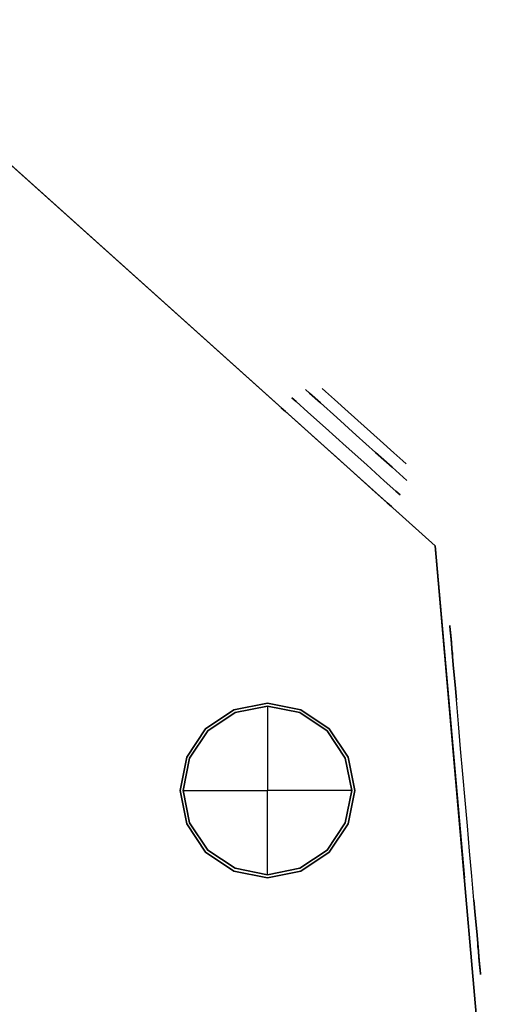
# Model space of a CAD drawing. Header units: millimetres. Extents: x -190 to 190, y -1666 to 192.
# Tile 5 of 5: x 63 to 190, y -68 to 192. Entities that reach past the tile are written whole.
import ezdxf

# ---------------------------------------------------------------- set-up
doc = ezdxf.new("R2010")
doc.units = ezdxf.units.MM
doc.layers.add('KF_CA_1215_6_M_SPEAKDETAIL', color=250, linetype='Continuous')
doc.layers.add('KF_CA_1215_6_M_SPEAKER', color=253, linetype='Continuous')

# ---------------------------------------------------------------- blocks, each defined once
blk = doc.blocks.new('GLIDER1')
at = {"color": 250}
for points, invisible_edges in [([(-22.65, -4.88, -9.38), (-23.1, 0, -9.57), (-25, 0), (-24.52, -4.88)], 5), ([(-24.52, -4.88), (-25, 0), (-23.1, 0, 9.57), (-22.65, -4.88, 9.38)], 5), ([(-22.65, -4.88, 9.38), (-23.1, 0, 9.57), (-17.68, 0, 17.68), (-17.34, -4.88, 17.34)], 5), ([(-17.34, -4.88, -17.34), (-17.68, 0, -17.68), (-23.1, 0, -9.57), (-22.65, -4.88, -9.38)], 5), ([(-17.34, -4.88, 17.34), (-17.68, 0, 17.68), (-9.57, 0, 23.1), (-9.38, -4.88, 22.65)], 5), ([(-9.38, -4.88, -22.65), (-9.57, 0, -23.1), (-17.68, 0, -17.68), (-17.34, -4.88, -17.34)], 5), ([(-9.38, -4.88, 22.65), (-9.57, 0, 23.1), (0, 0, 25), (0, -4.88, 24.52)], 5), ([(0, -4.88, -24.52), (0, 0, -25), (-9.57, 0, -23.1), (-9.38, -4.88, -22.65)], 5), ([(9.38, -4.88, -22.65), (9.57, 0, -23.1), (0, 0, -25), (0, -4.88, -24.52)], 5), ([(0, -4.88, 24.52), (0, 0, 25), (9.57, 0, 23.1), (9.38, -4.88, 22.65)], 5), ([(17.34, -4.88, -17.34), (17.68, 0, -17.68), (9.57, 0, -23.1), (9.38, -4.88, -22.65)], 5), ([(9.38, -4.88, 22.65), (9.57, 0, 23.1), (17.68, 0, 17.68), (17.34, -4.88, 17.34)], 5), ([(22.65, -4.88, -9.38), (23.1, 0, -9.57), (17.68, 0, -17.68), (17.34, -4.88, -17.34)], 5), ([(17.34, -4.88, 17.34), (17.68, 0, 17.68), (23.1, 0, 9.57), (22.65, -4.88, 9.38)], 5), ([(24.52, -4.88), (25, 0), (23.1, 0, -9.57), (22.65, -4.88, -9.38)], 5), ([(22.65, -4.88, 9.38), (23.1, 0, 9.57), (25, 0), (24.52, -4.88)], 5), ([(-21.25, -10.05, -8.8), (-22.65, -4.88, -9.38), (-24.52, -4.88), (-23, -10.05)], 5), ([(-23, -10.05), (-24.52, -4.88), (-22.65, -4.88, 9.38), (-21.25, -10.05, 8.8)], 5), ([(-21.25, -10.05, 8.8), (-22.65, -4.88, 9.38), (-17.34, -4.88, 17.34), (-16.26, -10.05, 16.26)], 5), ([(-16.26, -10.05, -16.26), (-17.34, -4.88, -17.34), (-22.65, -4.88, -9.38), (-21.25, -10.05, -8.8)], 5), ([(-16.26, -10.05, 16.26), (-17.34, -4.88, 17.34), (-9.38, -4.88, 22.65), (-8.8, -10.05, 21.25)], 5), ([(-8.8, -10.05, -21.25), (-9.38, -4.88, -22.65), (-17.34, -4.88, -17.34), (-16.26, -10.05, -16.26)], 5), ([(0, -10.05, -23), (0, -4.88, -24.52), (-9.38, -4.88, -22.65), (-8.8, -10.05, -21.25)], 5), ([(-8.8, -10.05, 21.25), (-9.38, -4.88, 22.65), (0, -4.88, 24.52), (0, -10.05, 23)], 5), ([(8.8, -10.05, -21.25), (9.38, -4.88, -22.65), (0, -4.88, -24.52), (0, -10.05, -23)], 5), ([(0, -10.05, 23), (0, -4.88, 24.52), (9.38, -4.88, 22.65), (8.8, -10.05, 21.25)], 5), ([(16.26, -10.05, -16.26), (17.34, -4.88, -17.34), (9.38, -4.88, -22.65), (8.8, -10.05, -21.25)], 5), ([(8.8, -10.05, 21.25), (9.38, -4.88, 22.65), (17.34, -4.88, 17.34), (16.26, -10.05, 16.26)], 5), ([(16.26, -10.05, 16.26), (17.34, -4.88, 17.34), (22.65, -4.88, 9.38), (21.25, -10.05, 8.8)], 5), ([(21.25, -10.05, -8.8), (22.65, -4.88, -9.38), (17.34, -4.88, -17.34), (16.26, -10.05, -16.26)], 5), ([(23, -10.05), (24.52, -4.88), (22.65, -4.88, -9.38), (21.25, -10.05, -8.8)], 5), ([(21.25, -10.05, 8.8), (22.65, -4.88, 9.38), (24.52, -4.88), (23, -10.05)], 5), ([(-17.55, -14.05, -7.27), (-21.25, -10.05, -8.8), (-23, -10.05), (-19, -14.05)], 5), ([(-19, -14.05), (-23, -10.05), (-21.25, -10.05, 8.8), (-17.55, -14.05, 7.27)], 5), ([(-13.44, -14.05, -13.44), (-16.26, -10.05, -16.26), (-21.25, -10.05, -8.8), (-17.55, -14.05, -7.27)], 5), ([(-17.55, -14.05, 7.27), (-21.25, -10.05, 8.8), (-16.26, -10.05, 16.26), (-13.44, -14.05, 13.44)], 5), ([(-7.27, -14.05, -17.55), (-8.8, -10.05, -21.25), (-16.26, -10.05, -16.26), (-13.44, -14.05, -13.44)], 5), ([(-13.44, -14.05, 13.44), (-16.26, -10.05, 16.26), (-8.8, -10.05, 21.25), (-7.27, -14.05, 17.55)], 5), ([(0, -14.05, -19), (0, -10.05, -23), (-8.8, -10.05, -21.25), (-7.27, -14.05, -17.55)], 5), ([(-7.27, -14.05, 17.55), (-8.8, -10.05, 21.25), (0, -10.05, 23), (0, -14.05, 19)], 5), ([(7.27, -14.05, -17.55), (8.8, -10.05, -21.25), (0, -10.05, -23), (0, -14.05, -19)], 5), ([(0, -14.05, 19), (0, -10.05, 23), (8.8, -10.05, 21.25), (7.27, -14.05, 17.55)], 5), ([(13.44, -14.05, -13.44), (16.26, -10.05, -16.26), (8.8, -10.05, -21.25), (7.27, -14.05, -17.55)], 5), ([(7.27, -14.05, 17.55), (8.8, -10.05, 21.25), (16.26, -10.05, 16.26), (13.44, -14.05, 13.44)], 5), ([(17.55, -14.05, -7.27), (21.25, -10.05, -8.8), (16.26, -10.05, -16.26), (13.44, -14.05, -13.44)], 5), ([(13.44, -14.05, 13.44), (16.26, -10.05, 16.26), (21.25, -10.05, 8.8), (17.55, -14.05, 7.27)], 5), ([(19, -14.05), (23, -10.05), (21.25, -10.05, -8.8), (17.55, -14.05, -7.27)], 5), ([(17.55, -14.05, 7.27), (21.25, -10.05, 8.8), (23, -10.05), (19, -14.05)], 5), ([(-19, -14.05), (-17.55, -14.05, -7.27), (-14.25, -14.05), (-19, -14.05)], 14), ([(-19, -14.05), (-17.55, -14.05, 7.27), (-14.25, -14.05), (-19, -14.05)], 14), ([(-17.55, -14.05, -7.27), (-13.44, -14.05, -13.44), (-9.5, -14.05), (-14.25, -14.05)], 14), ([(-17.55, -14.05, 7.27), (-13.44, -14.05, 13.44), (-9.5, -14.05), (-14.25, -14.05)], 14), ([(-13.44, -14.05, -13.44), (-7.27, -14.05, -17.55), (-4.75, -14.05), (-9.5, -14.05)], 14), ([(-13.44, -14.05, 13.44), (-7.27, -14.05, 17.55), (-4.75, -14.05), (-9.5, -14.05)], 14), ([(-7.27, -14.05, -17.55), (0, -14.05, -19), (0, -14.05), (-4.75, -14.05)], 14), ([(-7.27, -14.05, 17.55), (0, -14.05, 19), (0, -14.05), (-4.75, -14.05)], 14), ([(0, -14.05, -19), (7.27, -14.05, -17.55), (4.75, -14.05), (0, -14.05)], 14), ([(0, -14.05, 19), (7.27, -14.05, 17.55), (4.75, -14.05), (0, -14.05)], 14), ([(7.27, -14.05, -17.55), (13.44, -14.05, -13.44), (9.5, -14.05), (4.75, -14.05)], 14), ([(7.27, -14.05, 17.55), (13.44, -14.05, 13.44), (9.5, -14.05), (4.75, -14.05)], 14), ([(13.44, -14.05, -13.44), (17.55, -14.05, -7.27), (14.25, -14.05), (9.5, -14.05)], 14), ([(13.44, -14.05, 13.44), (17.55, -14.05, 7.27), (14.25, -14.05), (9.5, -14.05)], 14), ([(17.55, -14.05, -7.27), (19, -14.05), (19, -14.05), (14.25, -14.05)], 14), ([(17.55, -14.05, 7.27), (19, -14.05), (19, -14.05), (14.25, -14.05)], 14)]:
    blk.add_3dface(points, dxfattribs=dict(at, invisible_edges=invisible_edges))
blk = doc.blocks.new('CA 1215 6 M')
at = {"layer": 'KF_CA_1215_6_M_SPEAKDETAIL', "color": 252}
for points, invisible_edges in [([(176.04, 32.2, -37.24), (176.06, 31.99, -32.94), (176.4, 28.17, -31.17), (176.59, 25.94, -33.4)], 14), ([(176.15, 30.99, -41.38), (176.04, 32.2, -37.24), (176.59, 25.94, -33.4), (176.79, 23.72, -35.63)], 14), ([(176.04, 32.2, 32.3), (176.15, 30.99, 36.44), (176.79, 23.72, 30.69), (176.59, 25.94, 28.46)], 14), ([(176.06, 31.99, 27.99), (176.04, 32.2, 32.3), (176.59, 25.94, 28.46), (176.4, 28.17, 26.22)], 14), ([(176.06, 31.99, -32.94), (176.2, 30.39, -28.93), (176.2, 30.39, -28.93), (176.4, 28.17, -31.17)], 14), ([(176.2, 30.39, 23.99), (176.06, 31.99, 27.99), (176.4, 28.17, 26.22), (176.2, 30.39, 23.99)], 14), ([(176.37, 28.49, -44.9), (176.15, 30.99, -41.38), (176.79, 23.72, -35.63), (176.98, 21.49, -37.87)], 14), ([(176.15, 30.99, 36.44), (176.37, 28.49, 39.96), (176.98, 21.49, 32.93), (176.79, 23.72, 30.69)], 14), ([(178.31, 6.28, -44.23), (177.76, 12.59, -46.8), (176.2, 30.39, -28.93), (177.17, 19.35, -28.93)], 14), ([(178.31, 6.28, 39.29), (177.76, 12.59, 41.86), (176.2, 30.39, 23.99), (177.17, 19.35, 23.99)], 14), ([(183.93, -57.93, -28.93), (183.7, -55.37, -22.6), (176.43, 27.83, -22.6), (176.2, 30.39, -28.93)], 10), ([(183.7, -55.37, 17.66), (183.93, -57.93, 23.99), (176.2, 30.39, 23.99), (176.43, 27.83, 17.66)], 10), ([(176.67, 24.99, -47.4), (176.37, 28.49, -44.9), (176.98, 21.49, -37.87), (177.17, 19.27, -40.1)], 14), ([(176.37, 28.49, 39.96), (176.67, 24.99, 42.46), (177.17, 19.27, 35.16), (176.98, 21.49, 32.93)], 14), ([(183.7, -55.37, -22.6), (183.54, -53.52, -16.03), (176.59, 25.98, -16.03), (176.43, 27.83, -22.6)], 10), ([(183.54, -53.52, 11.09), (183.7, -55.37, 17.66), (176.43, 27.83, 17.66), (176.59, 25.98, 11.09)], 10), ([(183.54, -53.52, -16.03), (183.44, -52.4, -9.29), (176.69, 24.86, -9.29), (176.59, 25.98, -16.03)], 10), ([(183.44, -52.4, 4.35), (183.54, -53.52, 11.09), (176.59, 25.98, 11.09), (176.69, 24.86, 4.35)], 10), ([(177.03, 20.87, -48.61), (176.67, 24.99, -47.4), (177.17, 19.27, -40.1), (177.37, 17.04, -42.33)], 14), ([(176.67, 24.99, 42.46), (177.03, 20.87, 43.67), (177.37, 17.04, 37.39), (177.17, 19.27, 35.16)], 14), ([(183.41, -52.02, -2.47), (183.44, -52.4, 4.35), (176.69, 24.86, 4.35), (176.72, 24.48, -2.47)], 10), ([(183.44, -52.4, -9.29), (183.41, -52.02, -2.47), (176.72, 24.48, -2.47), (176.69, 24.86, -9.29)], 10), ([(177.41, 16.58, -48.41), (177.03, 20.87, -48.61), (177.37, 17.04, -42.33), (177.56, 14.81, -44.57)], 14), ([(177.03, 20.87, 43.67), (177.41, 16.58, 43.47), (177.56, 14.81, 39.63), (177.37, 17.04, 37.39)], 14), ([(178.88, -0.26, -42.37), (178.31, 6.28, -44.23), (177.17, 19.35, -28.93), (178.13, 8.31, -28.93)], 14), ([(178.88, -0.26, 37.43), (178.31, 6.28, 39.29), (177.17, 19.35, 23.99), (178.13, 8.31, 23.99)], 14), ([(177.76, 12.59, -46.8), (177.41, 16.58, -48.41), (177.56, 14.81, -44.57), (177.76, 12.59, -46.8)], 14), ([(177.41, 16.58, 43.47), (177.76, 12.59, 41.86), (177.76, 12.59, 41.86), (177.56, 14.81, 39.63)], 14), ([(179.47, -6.98, -41.25), (178.88, -0.26, -42.37), (178.13, 8.31, -28.93), (179.1, -2.73, -28.93)], 14), ([(179.47, -6.98, 36.31), (178.88, -0.26, 37.43), (178.13, 8.31, 23.99), (179.1, -2.73, 23.99)], 14), ([(180.06, -13.77, -40.87), (179.47, -6.98, -41.25), (179.1, -2.73, -28.93), (180.06, -13.77, -28.93)], 14), ([(180.06, -13.77, 35.93), (179.47, -6.98, 36.31), (179.1, -2.73, 23.99), (180.06, -13.77, 23.99)], 14), ([(180.66, -20.57, -41.25), (180.06, -13.77, -40.87), (180.06, -13.77, -28.93), (181.03, -24.81, -28.93)], 14), ([(180.66, -20.57, 36.31), (180.06, -13.77, 35.93), (180.06, -13.77, 23.99), (181.03, -24.81, 23.99)], 14), ([(181.25, -27.28, -42.37), (180.66, -20.57, -41.25), (181.03, -24.81, -28.93), (182, -35.85, -28.93)], 14), ([(181.25, -27.28, 37.43), (180.66, -20.57, 36.31), (181.03, -24.81, 23.99), (182, -35.85, 23.99)], 14), ([(181.82, -33.83, -44.23), (181.25, -27.28, -42.37), (182, -35.85, -28.93), (182.96, -46.89, -28.93)], 14), ([(181.82, -33.83, 39.29), (181.25, -27.28, 37.43), (182, -35.85, 23.99), (182.96, -46.89, 23.99)], 14), ([(182.37, -40.13, -46.8), (181.82, -33.83, -44.23), (182.96, -46.89, -28.93), (183.93, -57.93, -28.93)], 14), ([(182.37, -40.13, 41.86), (181.82, -33.83, 39.29), (182.96, -46.89, 23.99), (183.93, -57.93, 23.99)], 14), ([(182.72, -44.12, -48.41), (182.37, -40.13, -46.8), (182.37, -40.13, -46.8), (182.57, -42.36, -44.57)], 14), ([(182.37, -40.13, 41.86), (182.72, -44.12, 43.47), (182.57, -42.36, 39.63), (182.37, -40.13, 41.86)], 14), ([(183.1, -48.41, -48.61), (182.72, -44.12, -48.41), (182.57, -42.36, -44.57), (182.76, -44.58, -42.33)], 14), ([(182.72, -44.12, 43.47), (183.1, -48.41, 43.67), (182.76, -44.58, 37.39), (182.57, -42.36, 39.63)], 14), ([(183.46, -52.54, -47.4), (183.1, -48.41, -48.61), (182.76, -44.58, -42.33), (182.96, -46.81, -40.1)], 14), ([(183.1, -48.41, 43.67), (183.46, -52.54, 42.46), (182.96, -46.81, 35.16), (182.76, -44.58, 37.39)], 14), ([(183.76, -56.04, -44.9), (183.46, -52.54, -47.4), (182.96, -46.81, -40.1), (183.15, -49.03, -37.87)], 14), ([(183.46, -52.54, 42.46), (183.76, -56.04, 39.96), (183.15, -49.03, 32.93), (182.96, -46.81, 35.16)], 14), ([(183.98, -58.53, -41.38), (183.76, -56.04, -44.9), (183.15, -49.03, -37.87), (183.34, -51.26, -35.63)], 14), ([(183.76, -56.04, 39.96), (183.98, -58.53, 36.44), (183.34, -51.26, 30.69), (183.15, -49.03, 32.93)], 14), ([(184.09, -59.74, -37.24), (183.98, -58.53, -41.38), (183.34, -51.26, -35.63), (183.54, -53.48, -33.4)], 14), ([(183.98, -58.53, 36.44), (184.09, -59.74, 32.3), (183.54, -53.48, 28.46), (183.34, -51.26, 30.69)], 14), ([(184.07, -59.53, -32.94), (184.09, -59.74, -37.24), (183.54, -53.48, -33.4), (183.73, -55.71, -31.17)], 14), ([(184.09, -59.74, 32.3), (184.07, -59.53, 27.99), (183.73, -55.71, 26.22), (183.54, -53.48, 28.46)], 14), ([(183.93, -57.93, -28.93), (184.07, -59.53, -32.94), (183.73, -55.71, -31.17), (183.93, -57.93, -28.93)], 14), ([(184.07, -59.53, 27.99), (183.93, -57.93, 23.99), (183.93, -57.93, 23.99), (183.73, -55.71, 26.22)], 14)]:
    blk.add_3dface(points, dxfattribs=dict(at, invisible_edges=invisible_edges))
at = {"layer": 'KF_CA_1215_6_M_SPEAKDETAIL'}
for points, invisible_edges in [([(120.78, 6.18, -288.02), (119.5, 9.25, -283.97), (128, 10.94, -283.97), (128, 7.62, -288.02)], 11), ([(128, 7.62, 304.08), (128, 10.94, 300.03), (119.5, 9.25, 300.03), (120.78, 6.18, 304.08)], 15), ([(135.22, 6.18, 304.08), (136.5, 9.25, 300.03), (128, 10.94, 300.03), (128, 7.62, 304.08)], 11), ([(128, 7.62, -288.02), (128, 10.94, -283.97), (136.5, 9.25, -283.97), (135.22, 6.18, -288.02)], 15), ([(114.65, 2.09, -288.02), (112.3, 4.44, -283.97), (119.5, 9.25, -283.97), (120.78, 6.18, -288.02)], 15), ([(120.78, 6.18, 304.08), (119.5, 9.25, 300.03), (112.3, 4.44, 300.03), (114.65, 2.09, 304.08)], 15), ([(135.22, 6.18, -288.02), (136.5, 9.25, -283.97), (143.7, 4.44, -283.97), (141.35, 2.09, -288.02)], 15), ([(141.35, 2.09, 304.08), (143.7, 4.44, 300.03), (136.5, 9.25, 300.03), (135.22, 6.18, 304.08)], 15), ([(117.51, -0.77, -291.34), (114.65, 2.09, -288.02), (120.78, 6.18, -288.02), (122.32, 2.45, -291.34)], 15), ([(122.32, 2.45, 307.4), (120.78, 6.18, 304.08), (114.65, 2.09, 304.08), (117.51, -0.77, 307.4)], 15), ([(122.32, 2.45, -291.34), (120.78, 6.18, -288.02), (128, 7.62, -288.02), (128, 3.58, -291.34)], 11), ([(128, 3.58, 307.4), (128, 7.62, 304.08), (120.78, 6.18, 304.08), (122.32, 2.45, 307.4)], 15), ([(133.68, 2.45, 307.4), (135.22, 6.18, 304.08), (128, 7.62, 304.08), (128, 3.58, 307.4)], 11), ([(128, 3.58, -291.34), (128, 7.62, -288.02), (135.22, 6.18, -288.02), (133.68, 2.45, -291.34)], 15), ([(133.68, 2.45, -291.34), (135.22, 6.18, -288.02), (141.35, 2.09, -288.02), (138.49, -0.77, -291.34)], 15), ([(138.49, -0.77, 307.4), (141.35, 2.09, 304.08), (135.22, 6.18, 304.08), (133.68, 2.45, 307.4)], 15), ([(110.56, -4.03, -288.02), (107.49, -2.76, -283.97), (112.3, 4.44, -283.97), (114.65, 2.09, -288.02)], 15), ([(114.65, 2.09, 304.08), (112.3, 4.44, 300.03), (107.49, -2.76, 300.03), (110.56, -4.03, 304.08)], 15), ([(124.09, -1.82, -293.8), (122.32, 2.45, -291.34), (128, 3.58, -291.34), (128, -1.04, -293.8)], 11), ([(128, -1.04, 309.86), (128, 3.58, 307.4), (122.32, 2.45, 307.4), (124.09, -1.82, 309.86)], 15), ([(131.91, -1.82, 309.86), (133.68, 2.45, 307.4), (128, 3.58, 307.4), (128, -1.04, 309.86)], 11), ([(128, -1.04, -293.8), (128, 3.58, -291.34), (133.68, 2.45, -291.34), (131.91, -1.82, -293.8)], 15), ([(141.35, 2.09, -288.02), (143.7, 4.44, -283.97), (148.51, -2.76, -283.97), (145.44, -4.03, -288.02)], 15), ([(145.44, -4.03, 304.08), (148.51, -2.76, 300.03), (143.7, 4.44, 300.03), (141.35, 2.09, 304.08)], 15), ([(114.3, -5.58, -291.34), (110.56, -4.03, -288.02), (114.65, 2.09, -288.02), (117.51, -0.77, -291.34)], 15), ([(117.51, -0.77, 307.4), (114.65, 2.09, 304.08), (110.56, -4.03, 304.08), (114.3, -5.58, 307.4)], 15), ([(120.78, -4.03, -293.8), (117.51, -0.77, -291.34), (122.32, 2.45, -291.34), (124.09, -1.82, -293.8)], 15), ([(124.09, -1.82, 309.86), (122.32, 2.45, 307.4), (117.51, -0.77, 307.4), (120.78, -4.03, 309.86)], 15), ([(131.91, -1.82, -293.8), (133.68, 2.45, -291.34), (138.49, -0.77, -291.34), (135.22, -4.03, -293.8)], 15), ([(135.22, -4.03, 309.86), (138.49, -0.77, 307.4), (133.68, 2.45, 307.4), (131.91, -1.82, 309.86)], 15), ([(138.49, -0.77, -291.34), (141.35, 2.09, -288.02), (145.44, -4.03, -288.02), (141.7, -5.58, -291.34)], 15), ([(141.7, -5.58, 307.4), (145.44, -4.03, 304.08), (141.35, 2.09, 304.08), (138.49, -0.77, 307.4)], 15), ([(118.56, -7.35, -293.8), (114.3, -5.58, -291.34), (117.51, -0.77, -291.34), (120.78, -4.03, -293.8)], 15), ([(120.78, -4.03, 309.86), (117.51, -0.77, 307.4), (114.3, -5.58, 307.4), (118.56, -7.35, 309.86)], 15), ([(120.78, -4.03, -293.8), (124.09, -1.82, -293.8), (128, -11.26, -293.81)], 15), ([(124.09, -1.82, 309.86), (120.78, -4.03, 309.86), (128, -11.26, 309.86)], 15), ([(124.09, -1.82, -293.8), (128, -1.04, -293.8), (128, -11.26, -293.81)], 13), ([(128, -1.04, 309.86), (124.09, -1.82, 309.86), (128, -11.26, 309.86)], 15), ([(131.91, -1.82, 309.86), (128, -1.04, 309.86), (128, -11.26, 309.86)], 13), ([(128, -1.04, -293.8), (131.91, -1.82, -293.8), (128, -11.26, -293.81)], 15), ([(131.91, -1.82, -293.8), (135.22, -4.03, -293.8), (128, -11.26, -293.81)], 15), ([(135.22, -4.03, 309.86), (131.91, -1.82, 309.86), (128, -11.26, 309.86)], 15), ([(135.22, -4.03, -293.8), (138.49, -0.77, -291.34), (141.7, -5.58, -291.34), (137.44, -7.35, -293.8)], 15), ([(137.44, -7.35, 309.86), (141.7, -5.58, 307.4), (138.49, -0.77, 307.4), (135.22, -4.03, 309.86)], 15), ([(110.56, -4.03, 304.08), (107.49, -2.76, 300.03), (105.8, -11.26, 300.03), (109.12, -11.26, 304.08)], 11), ([(109.12, -11.26, -288.02), (105.8, -11.26, -283.97), (107.49, -2.76, -283.97), (110.56, -4.03, -288.02)], 15), ([(114.3, -5.58, 307.4), (110.56, -4.03, 304.08), (109.12, -11.26, 304.08), (113.17, -11.26, 307.4)], 11), ([(113.17, -11.26, -291.34), (109.12, -11.26, -288.02), (110.56, -4.03, -288.02), (114.3, -5.58, -291.34)], 15), ([(118.56, -7.35, -293.8), (120.78, -4.03, -293.8), (128, -11.26, -293.81)], 15), ([(120.78, -4.03, 309.86), (118.56, -7.35, 309.86), (128, -11.26, 309.86)], 15), ([(135.22, -4.03, -293.8), (137.44, -7.35, -293.8), (128, -11.26, -293.81)], 15), ([(137.44, -7.35, 309.86), (135.22, -4.03, 309.86), (128, -11.26, 309.86)], 15), ([(141.7, -5.58, -291.34), (145.44, -4.03, -288.02), (146.88, -11.26, -288.02), (142.83, -11.26, -291.34)], 11), ([(142.83, -11.26, 307.4), (146.88, -11.26, 304.08), (145.44, -4.03, 304.08), (141.7, -5.58, 307.4)], 15), ([(145.44, -4.03, -288.02), (148.51, -2.76, -283.97), (150.2, -11.26, -283.97), (146.88, -11.26, -288.02)], 11), ([(146.88, -11.26, 304.08), (150.2, -11.26, 300.03), (148.51, -2.76, 300.03), (145.44, -4.03, 304.08)], 15), ([(118.56, -7.35, 309.86), (114.3, -5.58, 307.4), (113.17, -11.26, 307.4), (117.78, -11.26, 309.86)], 11), ([(117.78, -11.26, -293.8), (113.17, -11.26, -291.34), (114.3, -5.58, -291.34), (118.56, -7.35, -293.8)], 15), ([(118.56, -7.35, 309.86), (117.78, -11.26, 309.86), (128, -11.26, 309.86)], 13), ([(117.78, -11.26, -293.8), (118.56, -7.35, -293.8), (128, -11.26, -293.81)], 15), ([(137.44, -7.35, -293.8), (138.22, -11.26, -293.8), (128, -11.26, -293.81)], 13), ([(138.22, -11.26, 309.86), (137.44, -7.35, 309.86), (128, -11.26, 309.86)], 15), ([(137.44, -7.35, -293.8), (141.7, -5.58, -291.34), (142.83, -11.26, -291.34), (138.22, -11.26, -293.8)], 11), ([(138.22, -11.26, 309.86), (142.83, -11.26, 307.4), (141.7, -5.58, 307.4), (137.44, -7.35, 309.86)], 15), ([(110.56, -18.48, -288.02), (107.49, -19.75, -283.97), (105.8, -11.26, -283.97), (109.12, -11.26, -288.02)], 11), ([(109.12, -11.26, 304.08), (105.8, -11.26, 300.03), (107.49, -19.75, 300.03), (110.56, -18.48, 304.08)], 15), ([(114.3, -16.93, -291.34), (110.56, -18.48, -288.02), (109.12, -11.26, -288.02), (113.17, -11.26, -291.34)], 11), ([(113.17, -11.26, 307.4), (109.12, -11.26, 304.08), (110.56, -18.48, 304.08), (114.3, -16.93, 307.4)], 15), ([(118.56, -15.17, -293.8), (114.3, -16.93, -291.34), (113.17, -11.26, -291.34), (117.78, -11.26, -293.8)], 11), ([(117.78, -11.26, 309.86), (113.17, -11.26, 307.4), (114.3, -16.93, 307.4), (118.56, -15.17, 309.86)], 15), ([(118.56, -15.17, -293.8), (117.78, -11.26, -293.8), (128, -11.26, -293.81)], 13), ([(117.78, -11.26, 309.86), (118.56, -15.17, 309.86), (128, -11.26, 309.86)], 15), ([(120.78, -18.48, -293.8), (118.56, -15.17, -293.8), (128, -11.26, -293.81)], 15), ([(118.56, -15.17, 309.86), (120.78, -18.48, 309.86), (128, -11.26, 309.86)], 15), ([(124.09, -20.7, -293.8), (120.78, -18.48, -293.8), (128, -11.26, -293.81)], 15), ([(120.78, -18.48, 309.86), (124.09, -20.7, 309.86), (128, -11.26, 309.86)], 15), ([(124.09, -20.7, 309.86), (128, -21.48, 309.86), (128, -11.26, 309.86)], 13), ([(128, -21.48, -293.8), (124.09, -20.7, -293.8), (128, -11.26, -293.81)], 15), ([(137.44, -15.17, 309.86), (138.22, -11.26, 309.86), (128, -11.26, 309.86)], 13), ([(131.91, -20.7, -293.8), (128, -21.48, -293.8), (128, -11.26, -293.81)], 13), ([(138.22, -11.26, -293.8), (137.44, -15.17, -293.8), (128, -11.26, -293.81)], 15), ([(137.44, -15.17, -293.8), (135.22, -18.48, -293.8), (128, -11.26, -293.81)], 15), ([(135.22, -18.48, -293.8), (131.91, -20.7, -293.8), (128, -11.26, -293.81)], 15), ([(128, -21.48, 309.86), (131.91, -20.7, 309.86), (128, -11.26, 309.86)], 15), ([(131.91, -20.7, 309.86), (135.22, -18.48, 309.86), (128, -11.26, 309.86)], 15), ([(135.22, -18.48, 309.86), (137.44, -15.17, 309.86), (128, -11.26, 309.86)], 15), ([(137.44, -15.17, 309.86), (141.7, -16.93, 307.4), (142.83, -11.26, 307.4), (138.22, -11.26, 309.86)], 11), ([(138.22, -11.26, -293.8), (142.83, -11.26, -291.34), (141.7, -16.93, -291.34), (137.44, -15.17, -293.8)], 15), ([(141.7, -16.93, 307.4), (145.44, -18.48, 304.08), (146.88, -11.26, 304.08), (142.83, -11.26, 307.4)], 11), ([(142.83, -11.26, -291.34), (146.88, -11.26, -288.02), (145.44, -18.48, -288.02), (141.7, -16.93, -291.34)], 15), ([(145.44, -18.48, 304.08), (148.51, -19.75, 300.03), (150.2, -11.26, 300.03), (146.88, -11.26, 304.08)], 11), ([(146.88, -11.26, -288.02), (150.2, -11.26, -283.97), (148.51, -19.75, -283.97), (145.44, -18.48, -288.02)], 15), ([(120.78, -18.48, -293.8), (117.51, -21.75, -291.34), (114.3, -16.93, -291.34), (118.56, -15.17, -293.8)], 15), ([(118.56, -15.17, 309.86), (114.3, -16.93, 307.4), (117.51, -21.75, 307.4), (120.78, -18.48, 309.86)], 15), ([(137.44, -15.17, -293.8), (141.7, -16.93, -291.34), (138.49, -21.75, -291.34), (135.22, -18.48, -293.8)], 15), ([(135.22, -18.48, 309.86), (138.49, -21.75, 307.4), (141.7, -16.93, 307.4), (137.44, -15.17, 309.86)], 15), ([(117.51, -21.75, -291.34), (114.65, -24.61, -288.02), (110.56, -18.48, -288.02), (114.3, -16.93, -291.34)], 15), ([(114.3, -16.93, 307.4), (110.56, -18.48, 304.08), (114.65, -24.61, 304.08), (117.51, -21.75, 307.4)], 15), ([(141.7, -16.93, -291.34), (145.44, -18.48, -288.02), (141.35, -24.61, -288.02), (138.49, -21.75, -291.34)], 15), ([(138.49, -21.75, 307.4), (141.35, -24.61, 304.08), (145.44, -18.48, 304.08), (141.7, -16.93, 307.4)], 15), ([(114.65, -24.61, -288.02), (112.3, -26.96, -283.97), (107.49, -19.75, -283.97), (110.56, -18.48, -288.02)], 15), ([(110.56, -18.48, 304.08), (107.49, -19.75, 300.03), (112.3, -26.96, 300.03), (114.65, -24.61, 304.08)], 15), ([(124.09, -20.7, -293.8), (122.32, -24.96, -291.34), (117.51, -21.75, -291.34), (120.78, -18.48, -293.8)], 15), ([(120.78, -18.48, 309.86), (117.51, -21.75, 307.4), (122.32, -24.96, 307.4), (124.09, -20.7, 309.86)], 15), ([(124.09, -20.7, 309.86), (122.32, -24.96, 307.4), (128, -26.09, 307.4), (128, -21.48, 309.86)], 11), ([(128, -21.48, -293.8), (128, -26.09, -291.34), (122.32, -24.96, -291.34), (124.09, -20.7, -293.8)], 15), ([(131.91, -20.7, -293.8), (133.68, -24.96, -291.34), (128, -26.09, -291.34), (128, -21.48, -293.8)], 11), ([(128, -21.48, 309.86), (128, -26.09, 307.4), (133.68, -24.96, 307.4), (131.91, -20.7, 309.86)], 15), ([(135.22, -18.48, -293.8), (138.49, -21.75, -291.34), (133.68, -24.96, -291.34), (131.91, -20.7, -293.8)], 15), ([(131.91, -20.7, 309.86), (133.68, -24.96, 307.4), (138.49, -21.75, 307.4), (135.22, -18.48, 309.86)], 15), ([(145.44, -18.48, -288.02), (148.51, -19.75, -283.97), (143.7, -26.96, -283.97), (141.35, -24.61, -288.02)], 15), ([(141.35, -24.61, 304.08), (143.7, -26.96, 300.03), (148.51, -19.75, 300.03), (145.44, -18.48, 304.08)], 15), ([(122.32, -24.96, -291.34), (120.78, -28.7, -288.02), (114.65, -24.61, -288.02), (117.51, -21.75, -291.34)], 15), ([(117.51, -21.75, 307.4), (114.65, -24.61, 304.08), (120.78, -28.7, 304.08), (122.32, -24.96, 307.4)], 15), ([(138.49, -21.75, -291.34), (141.35, -24.61, -288.02), (135.22, -28.7, -288.02), (133.68, -24.96, -291.34)], 15), ([(133.68, -24.96, 307.4), (135.22, -28.7, 304.08), (141.35, -24.61, 304.08), (138.49, -21.75, 307.4)], 15), ([(120.78, -28.7, -288.02), (119.5, -31.77, -283.97), (112.3, -26.96, -283.97), (114.65, -24.61, -288.02)], 15), ([(114.65, -24.61, 304.08), (112.3, -26.96, 300.03), (119.5, -31.77, 300.03), (120.78, -28.7, 304.08)], 15), ([(122.32, -24.96, 307.4), (120.78, -28.7, 304.08), (128, -30.14, 304.08), (128, -26.09, 307.4)], 11), ([(128, -26.09, -291.34), (128, -30.14, -288.02), (120.78, -28.7, -288.02), (122.32, -24.96, -291.34)], 15), ([(133.68, -24.96, -291.34), (135.22, -28.7, -288.02), (128, -30.14, -288.02), (128, -26.09, -291.34)], 11), ([(128, -26.09, 307.4), (128, -30.14, 304.08), (135.22, -28.7, 304.08), (133.68, -24.96, 307.4)], 15), ([(141.35, -24.61, -288.02), (143.7, -26.96, -283.97), (136.5, -31.77, -283.97), (135.22, -28.7, -288.02)], 15), ([(135.22, -28.7, 304.08), (136.5, -31.77, 300.03), (143.7, -26.96, 300.03), (141.35, -24.61, 304.08)], 15), ([(120.78, -28.7, 304.08), (119.5, -31.77, 300.03), (128, -33.46, 300.03), (128, -30.14, 304.08)], 11), ([(128, -30.14, -288.02), (128, -33.46, -283.97), (119.5, -31.77, -283.97), (120.78, -28.7, -288.02)], 15), ([(135.22, -28.7, -288.02), (136.5, -31.77, -283.97), (128, -33.46, -283.97), (128, -30.14, -288.02)], 11), ([(128, -30.14, 304.08), (128, -33.46, 300.03), (136.5, -31.77, 300.03), (135.22, -28.7, 304.08)], 15)]:
    blk.add_3dface(points, dxfattribs=dict(at, invisible_edges=invisible_edges))
at = {"layer": 'KF_CA_1215_6_M_SPEAKER'}
for points, invisible_edges in [([(17.81, 191.86, 310.53), (172.2, 53.18, 310.53), (-172.2, 53.18, 310.53), (-114.19, 154.03, 310.53)], 2), ([(-172.2, 53.18, -294.47), (172.2, 53.18, -294.47), (17.81, 191.86, -294.47), (-114.19, 154.03, -294.47)], 1), ([(172.2, 53.18, 310.53), (151, 11.74, 310.53), (-151, 11.74, 310.53), (-172.2, 53.18, 310.53)], 15), ([(-172.2, 53.18, -294.47), (172.2, 53.18, -294.47), (52.5, 41.24, -294.47), (-52.5, 41.24, -294.47)], 15), ([(172.2, 53.18, -294.47), (151, 11.74, -294.47), (105, 11.74, -294.47), (52.5, 41.24, -294.47)], 15), ([(172.2, 53.18, 310.53), (179.85, -34.26, 310.53), (151, -34.26, 310.53), (151, 11.74, 310.53)], 14), ([(172.2, 53.18, -294.47), (179.85, -34.26, -294.47), (151, -34.26, -294.47), (151, 11.74, -294.47)], 14), ([(105, 11.74, -294.47), (105, -34.26, -294.47), (52.5, -63.76, -294.47), (52.5, 41.24, -294.47)], 15), ([(105, -42.87, 310.53), (-105, -44.5, 310.53), (-105, 23.25, 310.53), (105, 22.62, 310.53)], 15), ([(105, -2.46, 310.53), (106.75, -2.46, 310.53), (111.74, 5.01, 310.53), (105, 11.74, 310.53)], 13), ([(119.2, 11.74, 310.53), (119.2, 9.99, 310.53), (111.74, 5.01, 310.53), (105, 11.74, 310.53)], 13), ([(119.2, 11.74, -294.47), (119.2, 9.99, -294.47), (111.74, 5.01, -294.47), (105, 11.74, -294.47)], 13), ([(105, -2.46, -294.47), (106.75, -2.46, -294.47), (111.74, 5.01, -294.47), (105, 11.74, -294.47)], 13), ([(128, 11.74, 300.03), (119.2, 9.99, 300.03), (119.2, 9.99, 310.53), (128, 11.74, 310.53)], 10), ([(128, 11.74, 300.03), (128, 10.94, 300.03), (119.5, 9.25, 300.03), (119.2, 9.99, 300.03)], 5), ([(128, 11.74, 310.53), (119.2, 9.99, 310.53), (119.2, 11.74, 310.53)], 14), ([(119.2, 9.99, -283.97), (128, 11.74, -283.97), (128, 11.74, -294.47), (119.2, 9.99, -294.47)], 10), ([(119.2, 9.99, -283.97), (128, 11.74, -283.97), (128, 10.94, -283.97), (119.5, 9.25, -283.97)], 10), ([(128, 11.74, -294.47), (119.2, 9.99, -294.47), (119.2, 11.74, -294.47)], 14), ([(128, 10.94, 300.03), (119.5, 9.25, 300.03), (128, -11.26, 299.36)], 10), ([(119.5, 9.25, -283.97), (128, 10.94, -283.97), (128, -11.26, -283.31)], 10), ([(136.8, 9.99, 300.03), (128, 11.74, 300.03), (128, 11.74, 310.53), (136.8, 9.99, 310.53)], 10), ([(136.8, 9.99, 300.03), (128, 11.74, 300.03), (128, 10.94, 300.03), (136.5, 9.25, 300.03)], 10), ([(128, 11.74, 310.53), (136.8, 9.99, 310.53), (136.8, 11.74, 310.53)], 14), ([(128, 11.74, -283.97), (136.8, 9.99, -283.97), (136.8, 9.99, -294.47), (128, 11.74, -294.47)], 10), ([(128, 11.74, -283.97), (128, 10.94, -283.97), (136.5, 9.25, -283.97), (136.8, 9.99, -283.97)], 5), ([(128, 11.74, -294.47), (136.8, 9.99, -294.47), (136.8, 11.74, -294.47)], 14), ([(136.5, 9.25, 300.03), (128, 10.94, 300.03), (128, -11.26, 299.36)], 10), ([(128, 10.94, -283.97), (136.5, 9.25, -283.97), (128, -11.26, -283.31)], 10), ([(136.8, 11.74, 310.53), (136.8, 9.99, 310.53), (144.26, 5.01, 310.53), (151, 11.74, 310.53)], 13), ([(136.8, 11.74, -294.47), (136.8, 9.99, -294.47), (144.26, 5.01, -294.47), (151, 11.74, -294.47)], 13), ([(151, -2.46, 310.53), (149.25, -2.46, 310.53), (144.26, 5.01, 310.53), (151, 11.74, 310.53)], 13), ([(151, -2.46, -294.47), (149.25, -2.46, -294.47), (144.26, 5.01, -294.47), (151, 11.74, -294.47)], 13), ([(119.2, 9.99, 300.03), (111.74, 5.01, 300.03), (111.74, 5.01, 310.53), (119.2, 9.99, 310.53)], 10), ([(119.2, 9.99, 300.03), (119.5, 9.25, 300.03), (112.3, 4.44, 300.03), (111.74, 5.01, 300.03)], 5), ([(111.74, 5.01, -283.97), (119.2, 9.99, -283.97), (119.2, 9.99, -294.47), (111.74, 5.01, -294.47)], 10), ([(111.74, 5.01, -283.97), (119.2, 9.99, -283.97), (119.5, 9.25, -283.97), (112.3, 4.44, -283.97)], 10), ([(119.5, 9.25, 300.03), (112.3, 4.44, 300.03), (128, -11.26, 299.36)], 10), ([(112.3, 4.44, -283.97), (119.5, 9.25, -283.97), (128, -11.26, -283.31)], 10), ([(143.7, 4.44, 300.03), (136.5, 9.25, 300.03), (128, -11.26, 299.36)], 10), ([(136.5, 9.25, -283.97), (143.7, 4.44, -283.97), (128, -11.26, -283.31)], 10), ([(144.26, 5.01, 300.03), (136.8, 9.99, 300.03), (136.5, 9.25, 300.03), (143.7, 4.44, 300.03)], 10), ([(136.8, 9.99, -283.97), (136.5, 9.25, -283.97), (143.7, 4.44, -283.97), (144.26, 5.01, -283.97)], 5), ([(144.26, 5.01, 300.03), (136.8, 9.99, 300.03), (136.8, 9.99, 310.53), (144.26, 5.01, 310.53)], 10), ([(136.8, 9.99, -283.97), (144.26, 5.01, -283.97), (144.26, 5.01, -294.47), (136.8, 9.99, -294.47)], 10), ([(111.74, 5.01, 300.03), (106.75, -2.46, 300.03), (106.75, -2.46, 310.53), (111.74, 5.01, 310.53)], 10), ([(107.49, -2.76, 300.03), (106.75, -2.46, 300.03), (111.74, 5.01, 300.03), (112.3, 4.44, 300.03)], 5), ([(106.75, -2.46, -283.97), (111.74, 5.01, -283.97), (111.74, 5.01, -294.47), (106.75, -2.46, -294.47)], 10), ([(107.49, -2.76, -283.97), (106.75, -2.46, -283.97), (111.74, 5.01, -283.97), (112.3, 4.44, -283.97)], 5), ([(112.3, 4.44, 300.03), (107.49, -2.76, 300.03), (128, -11.26, 299.36)], 10), ([(107.49, -2.76, -283.97), (112.3, 4.44, -283.97), (128, -11.26, -283.31)], 10), ([(148.51, -2.76, 300.03), (143.7, 4.44, 300.03), (128, -11.26, 299.36)], 10), ([(143.7, 4.44, -283.97), (148.51, -2.76, -283.97), (128, -11.26, -283.31)], 10), ([(148.51, -2.76, 300.03), (149.25, -2.46, 300.03), (144.26, 5.01, 300.03), (143.7, 4.44, 300.03)], 5), ([(148.51, -2.76, -283.97), (149.25, -2.46, -283.97), (144.26, 5.01, -283.97), (143.7, 4.44, -283.97)], 5), ([(149.25, -2.46, 300.03), (144.26, 5.01, 300.03), (144.26, 5.01, 310.53), (149.25, -2.46, 310.53)], 10), ([(144.26, 5.01, -283.97), (149.25, -2.46, -283.97), (149.25, -2.46, -294.47), (144.26, 5.01, -294.47)], 10), ([(106.75, -2.46, 300.03), (105, -11.26, 300.03), (105, -11.26, 310.53), (106.75, -2.46, 310.53)], 10), ([(105.8, -11.26, 300.03), (105, -11.26, 300.03), (106.75, -2.46, 300.03), (107.49, -2.76, 300.03)], 5), ([(105, -11.26, 310.53), (106.75, -2.46, 310.53), (105, -2.46, 310.53)], 14), ([(105, -11.26, -283.97), (106.75, -2.46, -283.97), (106.75, -2.46, -294.47), (105, -11.26, -294.47)], 10), ([(105.8, -11.26, -283.97), (105, -11.26, -283.97), (106.75, -2.46, -283.97), (107.49, -2.76, -283.97)], 5), ([(105, -11.26, -294.47), (106.75, -2.46, -294.47), (105, -2.46, -294.47)], 14), ([(150.2, -11.26, 300.03), (151, -11.26, 300.03), (149.25, -2.46, 300.03), (148.51, -2.76, 300.03)], 5), ([(150.2, -11.26, -283.97), (151, -11.26, -283.97), (149.25, -2.46, -283.97), (148.51, -2.76, -283.97)], 5), ([(151, -11.26, 300.03), (149.25, -2.46, 300.03), (149.25, -2.46, 310.53), (151, -11.26, 310.53)], 10), ([(151, -11.26, 310.53), (149.25, -2.46, 310.53), (151, -2.46, 310.53)], 14), ([(149.25, -2.46, -283.97), (151, -11.26, -283.97), (151, -11.26, -294.47), (149.25, -2.46, -294.47)], 10), ([(151, -11.26, -294.47), (149.25, -2.46, -294.47), (151, -2.46, -294.47)], 14), ([(107.49, -2.76, 300.03), (105.8, -11.26, 300.03), (128, -11.26, 299.36)], 10), ([(105.8, -11.26, -283.97), (107.49, -2.76, -283.97), (128, -11.26, -283.31)], 10), ([(150.2, -11.26, 300.03), (148.51, -2.76, 300.03), (128, -11.26, 299.36)], 10), ([(148.51, -2.76, -283.97), (150.2, -11.26, -283.97), (128, -11.26, -283.31)], 10), ([(105, -11.26, 300.03), (106.75, -20.06, 300.03), (106.75, -20.06, 310.53), (105, -11.26, 310.53)], 10), ([(107.49, -19.75, 300.03), (106.75, -20.06, 300.03), (105, -11.26, 300.03), (105.8, -11.26, 300.03)], 5), ([(105, -11.26, 310.53), (106.75, -20.06, 310.53), (105, -20.06, 310.53)], 14), ([(106.75, -20.06, -283.97), (105, -11.26, -283.97), (105, -11.26, -294.47), (106.75, -20.06, -294.47)], 10), ([(105.8, -11.26, -283.97), (105, -11.26, -283.97), (106.75, -20.06, -283.97), (107.49, -19.75, -283.97)], 5), ([(105, -11.26, -294.47), (106.75, -20.06, -294.47), (105, -20.06, -294.47)], 14), ([(105.8, -11.26, 300.03), (107.49, -19.75, 300.03), (128, -11.26, 299.36)], 10), ([(107.49, -19.75, -283.97), (105.8, -11.26, -283.97), (128, -11.26, -283.31)], 10), ([(107.49, -19.75, 300.03), (112.3, -26.96, 300.03), (128, -11.26, 299.36)], 10), ([(112.3, -26.96, -283.97), (107.49, -19.75, -283.97), (128, -11.26, -283.31)], 10), ([(112.3, -26.96, 300.03), (119.5, -31.77, 300.03), (128, -11.26, 299.36)], 10), ([(119.5, -31.77, -283.97), (112.3, -26.96, -283.97), (128, -11.26, -283.31)], 10), ([(119.5, -31.77, 300.03), (128, -33.46, 300.03), (128, -11.26, 299.36)], 10), ([(128, -33.46, -283.97), (119.5, -31.77, -283.97), (128, -11.26, -283.31)], 10), ([(148.51, -19.75, 300.03), (150.2, -11.26, 300.03), (128, -11.26, 299.36)], 10), ([(143.7, -26.96, 300.03), (148.51, -19.75, 300.03), (128, -11.26, 299.36)], 10), ([(136.5, -31.77, 300.03), (143.7, -26.96, 300.03), (128, -11.26, 299.36)], 10), ([(128, -33.46, 300.03), (136.5, -31.77, 300.03), (128, -11.26, 299.36)], 10), ([(148.51, -19.75, -283.97), (143.7, -26.96, -283.97), (128, -11.26, -283.31)], 10), ([(150.2, -11.26, -283.97), (148.51, -19.75, -283.97), (128, -11.26, -283.31)], 10), ([(136.5, -31.77, -283.97), (128, -33.46, -283.97), (128, -11.26, -283.31)], 10), ([(143.7, -26.96, -283.97), (136.5, -31.77, -283.97), (128, -11.26, -283.31)], 10), ([(150.2, -11.26, 300.03), (151, -11.26, 300.03), (149.25, -20.06, 300.03), (148.51, -19.75, 300.03)], 5), ([(148.51, -19.75, -283.97), (149.25, -20.06, -283.97), (151, -11.26, -283.97), (150.2, -11.26, -283.97)], 5), ([(149.25, -20.06, 300.03), (151, -11.26, 300.03), (151, -11.26, 310.53), (149.25, -20.06, 310.53)], 10), ([(151, -11.26, 310.53), (149.25, -20.06, 310.53), (151, -20.06, 310.53)], 14), ([(151, -11.26, -283.97), (149.25, -20.06, -283.97), (149.25, -20.06, -294.47), (151, -11.26, -294.47)], 10), ([(151, -11.26, -294.47), (149.25, -20.06, -294.47), (151, -20.06, -294.47)], 14), ([(105, -20.06, 310.53), (106.75, -20.06, 310.53), (111.74, -27.52, 310.53), (105, -34.26, 310.53)], 13), ([(105, -20.06, -294.47), (106.75, -20.06, -294.47), (111.74, -27.52, -294.47), (105, -34.26, -294.47)], 13), ([(112.3, -26.96, 300.03), (111.74, -27.52, 300.03), (106.75, -20.06, 300.03), (107.49, -19.75, 300.03)], 5), ([(106.75, -20.06, -283.97), (107.49, -19.75, -283.97), (112.3, -26.96, -283.97), (111.74, -27.52, -283.97)], 5), ([(106.75, -20.06, 300.03), (111.74, -27.52, 300.03), (111.74, -27.52, 310.53), (106.75, -20.06, 310.53)], 10), ([(111.74, -27.52, -283.97), (106.75, -20.06, -283.97), (106.75, -20.06, -294.47), (111.74, -27.52, -294.47)], 10), ([(149.25, -20.06, 300.03), (148.51, -19.75, 300.03), (143.7, -26.96, 300.03), (144.26, -27.52, 300.03)], 5), ([(143.7, -26.96, -283.97), (144.26, -27.52, -283.97), (149.25, -20.06, -283.97), (148.51, -19.75, -283.97)], 5), ([(144.26, -27.52, 300.03), (149.25, -20.06, 300.03), (149.25, -20.06, 310.53), (144.26, -27.52, 310.53)], 10), ([(151, -20.06, 310.53), (149.25, -20.06, 310.53), (144.26, -27.52, 310.53), (151, -34.26, 310.53)], 13), ([(149.25, -20.06, -283.97), (144.26, -27.52, -283.97), (144.26, -27.52, -294.47), (149.25, -20.06, -294.47)], 10), ([(151, -20.06, -294.47), (149.25, -20.06, -294.47), (144.26, -27.52, -294.47), (151, -34.26, -294.47)], 13), ([(119.2, -34.26, 310.53), (119.2, -32.51, 310.53), (111.74, -27.52, 310.53), (105, -34.26, 310.53)], 13), ([(119.2, -34.26, -294.47), (119.2, -32.51, -294.47), (111.74, -27.52, -294.47), (105, -34.26, -294.47)], 13), ([(119.5, -31.77, 300.03), (119.2, -32.51, 300.03), (111.74, -27.52, 300.03), (112.3, -26.96, 300.03)], 5), ([(112.3, -26.96, -283.97), (119.5, -31.77, -283.97), (119.2, -32.51, -283.97), (111.74, -27.52, -283.97)], 10), ([(111.74, -27.52, 300.03), (119.2, -32.51, 300.03), (119.2, -32.51, 310.53), (111.74, -27.52, 310.53)], 10), ([(119.2, -32.51, -283.97), (111.74, -27.52, -283.97), (111.74, -27.52, -294.47), (119.2, -32.51, -294.47)], 10), ([(143.7, -26.96, 300.03), (136.5, -31.77, 300.03), (136.8, -32.51, 300.03), (144.26, -27.52, 300.03)], 10), ([(136.5, -31.77, -283.97), (136.8, -32.51, -283.97), (144.26, -27.52, -283.97), (143.7, -26.96, -283.97)], 5), ([(136.8, -32.51, 300.03), (144.26, -27.52, 300.03), (144.26, -27.52, 310.53), (136.8, -32.51, 310.53)], 10), ([(136.8, -34.26, 310.53), (136.8, -32.51, 310.53), (144.26, -27.52, 310.53), (151, -34.26, 310.53)], 13), ([(144.26, -27.52, -283.97), (136.8, -32.51, -283.97), (136.8, -32.51, -294.47), (144.26, -27.52, -294.47)], 10), ([(136.8, -34.26, -294.47), (136.8, -32.51, -294.47), (144.26, -27.52, -294.47), (151, -34.26, -294.47)], 13), ([(128, -33.46, 300.03), (128, -34.26, 300.03), (119.2, -32.51, 300.03), (119.5, -31.77, 300.03)], 5), ([(119.5, -31.77, -283.97), (119.2, -32.51, -283.97), (128, -34.26, -283.97), (128, -33.46, -283.97)], 5), ([(119.2, -32.51, 300.03), (128, -34.26, 300.03), (128, -34.26, 310.53), (119.2, -32.51, 310.53)], 10), ([(128, -34.26, 310.53), (119.2, -32.51, 310.53), (119.2, -34.26, 310.53)], 14), ([(128, -34.26, -283.97), (119.2, -32.51, -283.97), (119.2, -32.51, -294.47), (128, -34.26, -294.47)], 10), ([(128, -34.26, -294.47), (119.2, -32.51, -294.47), (119.2, -34.26, -294.47)], 14), ([(136.5, -31.77, 300.03), (136.8, -32.51, 300.03), (128, -34.26, 300.03), (128, -33.46, 300.03)], 5), ([(128, -33.46, -283.97), (128, -34.26, -283.97), (136.8, -32.51, -283.97), (136.5, -31.77, -283.97)], 5), ([(128, -34.26, 300.03), (136.8, -32.51, 300.03), (136.8, -32.51, 310.53), (128, -34.26, 310.53)], 10), ([(128, -34.26, 310.53), (136.8, -32.51, 310.53), (136.8, -34.26, 310.53)], 14), ([(136.8, -32.51, -283.97), (128, -34.26, -283.97), (128, -34.26, -294.47), (136.8, -32.51, -294.47)], 10), ([(128, -34.26, -294.47), (136.8, -32.51, -294.47), (136.8, -34.26, -294.47)], 14), ([(151, -34.26, 310.53), (166.11, -148.45, 310.53), (-166.11, -148.45, 310.53), (-151, -34.26, 310.53)], 15), ([(166.11, -132.01, -294.47), (151, -34.26, -294.47), (105, -34.26, -294.47), (52.5, -63.76, -294.47)], 15), ([(151, -34.26, 310.53), (166.11, -148.45, 310.53), (189.84, -148.45, 310.53), (179.85, -34.26, 310.53)], 11), ([(151, -34.26, -294.47), (166.11, -148.45, -294.47), (189.84, -148.45, -294.47), (179.85, -34.26, -294.47)], 11), ([(52.5, -63.76, -294.47), (166.11, -132.01, -294.47), (-166.11, -132.01, -294.47), (-52.5, -63.76, -294.47)], 15)]:
    blk.add_3dface(points, dxfattribs=dict(at, invisible_edges=invisible_edges))
for points in [[(17.81, 191.86, 310.53), (17.81, 191.86, -294.47), (172.2, 53.18, -294.47), (172.2, 53.18, 310.53)], [(189.84, -148.45, 310.53), (172.2, 53.18, 310.53), (172.2, 53.18, -294.47), (189.84, -148.45, -294.47)]]:
    blk.add_3dface(points, dxfattribs=at)
at = {"layer": 'KF_CA_1215_6_M_SPEAKDETAIL', "extrusion": (-0.743942, 0.668244, -1.22461e-16), "xscale": -0.7800000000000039, "yscale": 0.7800000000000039, "zscale": 0.7800000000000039, "rotation": 270}
for p in [(-154.63, 270.53, -57.56), (-154.63, -232.47, -57.56)]:
    blk.add_blockref('GLIDER1', p, dxfattribs=at)

msp = doc.modelspace()

# ---------------------------------------------------------------- block references
msp.add_blockref('CA 1215 6 M', (0, 0))

doc.saveas('drawing.dxf')
